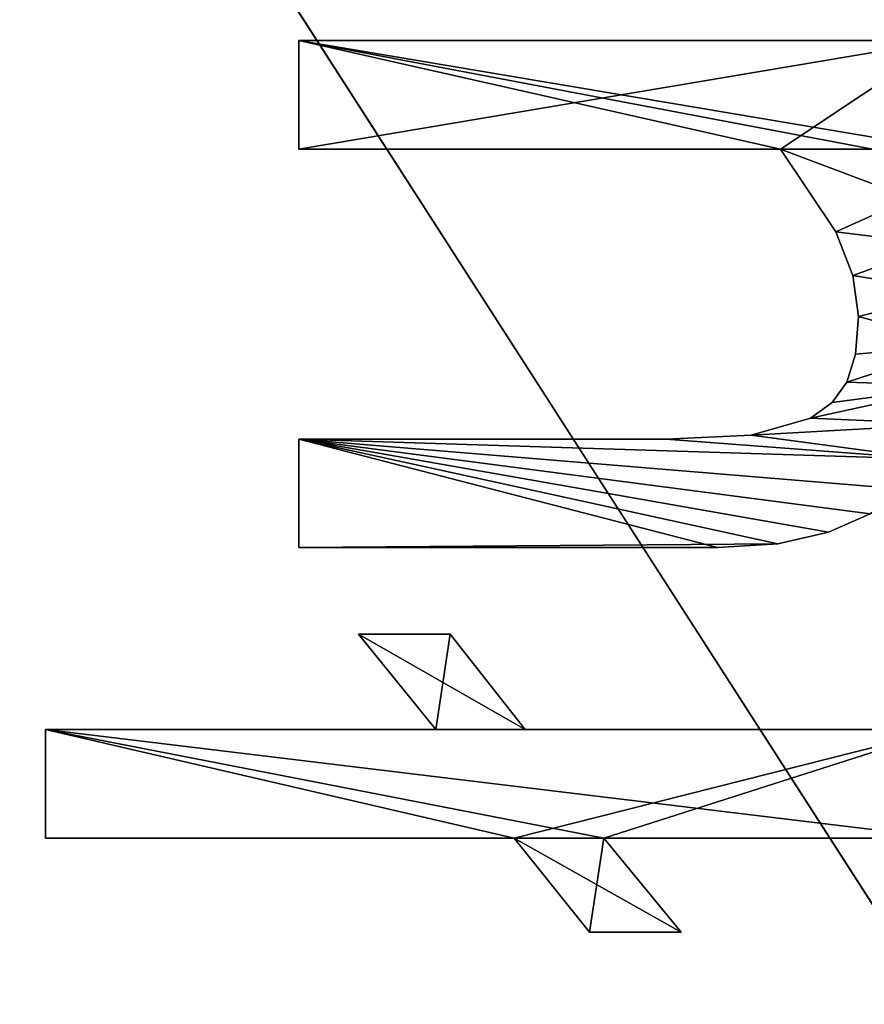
# Model space of a CAD drawing. Extents: x -5 to 2276, y 0 to 2500.
# Tile 58 of 106: x 826 to 869, y 412 to 462. Entities that reach past the tile are written whole.
import ezdxf

# ---------------------------------------------------------------- set-up
doc = ezdxf.new("R2010")
doc.units = 0
doc.header["$LTSCALE"] = 25.4
doc.layers.get('0').update_dxf_attribs({"linetype": 'CONTINUOUS'})
for name, color, linetype in [('IFCBUILDING', 32, 'CONTINUOUS'), ('IFCBUILDINGSTOREY', 34, 'CONTINUOUS'), ('IFCSITE', 32, 'CONTINUOUS'), ('IFCSLAB', 22, 'CONTINUOUS'), ('IFCWALL', 190, 'CONTINUOUS')]:
    doc.layers.add(name, color=color, linetype=linetype)

# ---------------------------------------------------------------- blocks, each defined once
blk = doc.blocks.new('GRUPUJ_1')
at = {"layer": 'IFCWALL'}
mesh = blk.add_polyface(dxfattribs=at)
corners = [(0, 0, 2300), (25, 25, 2300), (0, 2276.05, 2300), (175, 0, 2300), (25, 2251.05, 2300), (175, 25, 2300), (2500, 2151.05, 2300), (2475, 2251.05, 2300), (2475, 2151.05, 2300), (2500, 2276.05, 2300), (1245.07, 2251.05, 2300)]
mesh.append_faces([[corners[k] for k in face] for face in [(1, 3, 5), (6, 7, 8)]], dxfattribs={"vtx0": -1})
mesh.append_faces([[corners[k] for k in face] for face in [(0, 1, 2), (9, 7, 6)]], dxfattribs={"vtx0": -1, "vtx1": -1})
mesh.append_faces([[corners[k] for k in face] for face in [(1, 0, 3), (2, 1, 4), (4, 9, 2), (9, 4, 10), (9, 10, 7)]], dxfattribs={"vtx0": -1, "vtx2": -1})
mesh = blk.add_polyface(dxfattribs=at)
corners = [(2500, 0, 800), (175, 25, 800), (175, 0, 800), (2475, 25, 800), (2475, 2151.05, 800), (2500, 2151.05, 800)]
mesh.append_faces([[corners[k] for k in face] for face in [(0, 1, 2), (4, 0, 5)]], dxfattribs={"vtx0": -1})
mesh.append_faces([[corners[k] for k in face] for face in [(1, 0, 3), (3, 0, 4)]], dxfattribs={"vtx0": -1, "vtx1": -1})
blk = doc.blocks.new('GRUPUJ_7')
at = {"layer": 'IFCWALL'}
mesh = blk.add_polyface(dxfattribs=at)
corners = [(0, 0, 1500), (125, 100, 1500), (125, 2151.05, 1500), (150, 0, 1500), (150, 100, 1500), (2450, 2126.05, 1500), (2375, 2151.05, 1500), (2375, 2126.05, 1500), (0, 2226.05, 1500), (1220.07, 2226.05, 1500), (1220.07, 2151.05, 1500), (2450, 2226.05, 1500)]
mesh.append_faces([[corners[k] for k in face] for face in [(1, 3, 4), (5, 6, 7)]], dxfattribs={"vtx0": -1})
mesh.append_faces([[corners[k] for k in face] for face in [(8, 2, 9), (9, 6, 11), (11, 6, 5)]], dxfattribs={"vtx0": -1, "vtx1": -1})
mesh.append_faces([[corners[k] for k in face] for face in [(0, 1, 2), (1, 0, 3), (2, 8, 0), (9, 2, 10), (9, 10, 6)]], dxfattribs={"vtx0": -1, "vtx2": -1})
mesh = blk.add_polyface(dxfattribs=at)
corners = [(2450, 0), (150, 100), (150, 0), (2375, 100), (2375, 2126.05), (2450, 2126.05)]
mesh.append_faces([[corners[k] for k in face] for face in [(0, 1, 2), (4, 0, 5)]], dxfattribs={"vtx0": -1})
mesh.append_faces([[corners[k] for k in face] for face in [(1, 0, 3), (3, 0, 4)]], dxfattribs={"vtx0": -1, "vtx1": -1})
blk = doc.blocks.new('GRUPUJ_9')
at = {"layer": 'IFCWALL'}
mesh = blk.add_polyface(dxfattribs=at)
corners = [(0, 2051.05, 1500), (25, 2026.05, 1500), (1095.07, 2051.05, 1500), (0, 0, 1500), (25, 0, 1500), (2250, 2026.05, 1500), (2250, 2051.05, 1500)]
mesh.append_faces([[corners[k] for k in face] for face in [(1, 3, 4), (2, 5, 6)]], dxfattribs={"vtx0": -1})
mesh.append_faces([[corners[k] for k in face] for face in [(0, 1, 2)]], dxfattribs={"vtx0": -1, "vtx1": -1})
mesh.append_faces([[corners[k] for k in face] for face in [(1, 0, 3), (2, 1, 5)]], dxfattribs={"vtx0": -1, "vtx2": -1})
mesh = blk.add_polyface(dxfattribs=at)
corners = [(2250, 0), (25, 25), (25, 0), (2225, 25), (2225, 2026.05), (2250, 2026.05)]
mesh.append_faces([[corners[k] for k in face] for face in [(0, 1, 2), (4, 0, 5)]], dxfattribs={"vtx0": -1})
mesh.append_faces([[corners[k] for k in face] for face in [(1, 0, 3), (3, 0, 4)]], dxfattribs={"vtx0": -1, "vtx1": -1})
blk = doc.blocks.new('_CIANY')
at = {"layer": 'IFCWALL'}
for name, p in [('GRUPUJ_1', (0, 0)), ('GRUPUJ_7', (25, 25, 800)), ('GRUPUJ_9', (150, 125, 800))]:
    blk.add_blockref(name, p, dxfattribs=at)
mesh = blk.add_polyface(dxfattribs=at)
corners = [(0, 2276.05), (175, 2151.05), (175, 891.05), (1245.07, 2276.05), (175, 1251.05), (875, 2151.05), (1245.07, 2151.05), (1295.07, 2276.05), (1295.07, 2151.05), (2195.07, 2276.05), (1575, 2151.05), (2195.07, 2151.05), (2245.07, 2276.05), (2245.07, 2151.05), (2500, 2276.05), (2375, 2151.05), (2375, 651.05), (2375, 150), (0, 0), (175, 150), (2500, 0)]
mesh.append_faces([[corners[k] for k in face] for face in [(2, 1, 4)]], dxfattribs={"vtx0": -1})
mesh.append_faces([[corners[k] for k in face] for face in [(1, 3, 5), (5, 3, 6), (6, 7, 8), (8, 9, 10), (10, 9, 11), (11, 12, 13), (13, 14, 15), (15, 14, 16), (16, 14, 17), (18, 19, 20), (19, 0, 2), (20, 17, 14)]], dxfattribs={"vtx0": -1, "vtx1": -1})
mesh.append_faces([[corners[k] for k in face] for face in [(0, 1, 2)]], dxfattribs={"vtx0": -1, "vtx1": -1, "vtx2": -1})
mesh.append_faces([[corners[k] for k in face] for face in [(1, 0, 3), (6, 3, 7), (8, 7, 9), (11, 9, 12), (13, 12, 14), (19, 18, 0), (20, 19, 17)]], dxfattribs={"vtx0": -1, "vtx2": -1})
blk = doc.blocks.new('POD_OGA')
at = {"layer": 'IFCSLAB'}
mesh = blk.add_polyface(dxfattribs=at)
corners = [(1400, 2001.05), (1120.07, 1996.05), (1120.07, 2001.05), (0, 2001.05), (1400, 1101.05), (0, 1101.05), (1070.07, 1996.05), (1070.07, 2001.05)]
mesh.append_faces([[corners[k] for k in face] for face in [(0, 1, 2), (3, 4, 5), (6, 3, 7)]], dxfattribs={"vtx0": -1})
mesh.append_faces([[corners[k] for k in face] for face in [(4, 1, 0)]], dxfattribs={"vtx0": -1, "vtx1": -1})
mesh.append_faces([[corners[k] for k in face] for face in [(4, 3, 6)]], dxfattribs={"vtx0": -1, "vtx1": -1, "vtx2": -1})
mesh.append_faces([[corners[k] for k in face] for face in [(4, 6, 1)]], dxfattribs={"vtx0": -1, "vtx2": -1})
blk = doc.blocks.new('700-_MINIMALNA_D')
for p, q in [((209.92, 397.97), (209.92, 477.82)), ((209.92, 477.82), (228.41, 477.82)), ((209.92, 477.82, 2), (228.41, 477.82, 2)), ((209.92, 397.97, 2), (209.92, 477.82, 2)), ((209.92, 397.97), (209.92, 477.82)), ((209.92, 397.97, 2), (209.92, 477.82, 2)), ((209.92, 477.82), (209.92, 477.82, 2)), ((209.92, 477.82), (228.41, 477.82)), ((209.92, 477.82), (209.92, 477.82, 2)), ((209.92, 477.82, 2), (228.41, 477.82, 2)), ((228.41, 477.82), (228.41, 411.34)), ((228.41, 477.82, 2), (228.41, 411.34, 2)), ((228.41, 477.82), (228.41, 477.82, 2)), ((228.41, 477.82), (228.41, 411.34)), ((228.41, 477.82), (228.41, 477.82, 2)), ((228.41, 477.82, 2), (228.41, 411.34, 2)), ((259.39, 434.65), (277.88, 434.65)), ((259.39, 434.65, 2), (277.88, 434.65, 2)), ((259.39, 434.65), (259.39, 434.65, 2)), ((259.39, 434.65), (277.88, 434.65)), ((259.39, 434.65), (259.39, 434.65, 2)), ((259.39, 434.65, 2), (277.88, 434.65, 2)), ((277.88, 434.65), (277.88, 434.65, 2)), ((277.88, 434.65), (277.88, 434.65, 2)), ((327.24, 352.63), (327.24, 434.65)), ((327.24, 434.65), (345.73, 434.65)), ((327.24, 434.65, 2), (345.73, 434.65, 2)), ((327.24, 352.63, 2), (327.24, 434.65, 2)), ((327.24, 352.63), (327.24, 434.65)), ((327.24, 352.63, 2), (327.24, 434.65, 2)), ((327.24, 434.65), (327.24, 434.65, 2)), ((327.24, 434.65), (345.73, 434.65)), ((327.24, 434.65), (327.24, 434.65, 2)), ((327.24, 434.65, 2), (345.73, 434.65, 2)), ((345.73, 434.65), (345.73, 324.8)), ((345.73, 434.65, 2), (345.73, 324.8, 2)), ((345.73, 434.65), (345.73, 434.65, 2)), ((345.73, 434.65), (345.73, 324.8)), ((345.73, 434.65), (345.73, 434.65, 2)), ((345.73, 434.65, 2), (345.73, 324.8, 2)), ((228.41, 411.34), (244.64, 424.52)), ((228.41, 411.34, 2), (244.64, 424.52, 2)), ((228.41, 411.34), (244.64, 424.52)), ((228.41, 411.34, 2), (244.64, 424.52, 2)), ((244.64, 424.52), (244.64, 408.88)), ((244.64, 424.52, 2), (244.64, 408.88, 2)), ((244.64, 424.52), (244.64, 424.52, 2)), ((244.64, 424.52), (244.64, 408.88)), ((244.64, 424.52), (244.64, 424.52, 2)), ((244.64, 424.52, 2), (244.64, 408.88, 2)), ((228.41, 411.34), (228.41, 411.34, 2)), ((228.41, 411.34), (228.41, 411.34, 2)), ((244.64, 408.88), (228.41, 396.1)), ((244.64, 408.88, 2), (228.41, 396.1, 2)), ((244.64, 408.88), (228.41, 396.1)), ((244.64, 408.88, 2), (228.41, 396.1, 2)), ((244.64, 408.88), (244.64, 408.88, 2)), ((244.64, 408.88), (244.64, 408.88, 2)), ((193.89, 385.18), (209.92, 397.97)), ((193.89, 385.18, 2), (209.92, 397.97, 2)), ((193.89, 385.18), (209.92, 397.97)), ((193.89, 385.18, 2), (209.92, 397.97, 2)), ((209.92, 397.97), (209.92, 397.97, 2)), ((209.92, 397.97), (209.92, 397.97, 2)), ((228.41, 396.1), (228.41, 324.8)), ((228.41, 396.1, 2), (228.41, 324.8, 2)), ((228.41, 396.1), (228.41, 396.1, 2)), ((228.41, 396.1), (228.41, 324.8)), ((228.41, 396.1), (228.41, 396.1, 2)), ((228.41, 396.1, 2), (228.41, 324.8, 2)), ((193.89, 369.55), (193.89, 385.18)), ((193.89, 369.55, 2), (193.89, 385.18, 2)), ((193.89, 369.55), (193.89, 385.18)), ((193.89, 369.55, 2), (193.89, 385.18, 2)), ((193.89, 385.18), (193.89, 385.18, 2)), ((193.89, 385.18), (193.89, 385.18, 2)), ((209.92, 382.72), (193.89, 369.55)), ((209.92, 382.72, 2), (193.89, 369.55, 2)), ((209.92, 382.72), (193.89, 369.55)), ((209.92, 382.72, 2), (193.89, 369.55, 2)), ((209.92, 324.8), (209.92, 382.72)), ((209.92, 324.8, 2), (209.92, 382.72, 2)), ((209.92, 324.8), (209.92, 382.72)), ((209.92, 324.8, 2), (209.92, 382.72, 2)), ((209.92, 382.72), (209.92, 382.72, 2)), ((209.92, 382.72), (209.92, 382.72, 2)), ((277.88, 372.1), (277.88, 372.1, 2)), ((277.88, 372.1), (277.88, 372.1, 2)), ((193.89, 369.55), (193.89, 369.55, 2)), ((193.89, 369.55), (193.89, 369.55, 2)), ((259.39, 363.35), (259.39, 363.35, 2)), ((259.39, 363.35), (259.39, 363.35, 2)), ((278.52, 357.6), (278.52, 357.6, 2)), ((278.52, 357.6), (278.52, 357.6, 2)), ((260.04, 353.07), (260.04, 353.07, 2)), ((260.04, 353.07), (260.04, 353.07, 2)), ((327.24, 352.63), (327.24, 352.63, 2)), ((327.24, 352.63), (327.24, 352.63, 2)), ((281.42, 347.52), (281.42, 347.52, 2)), ((281.42, 347.52), (281.42, 347.52, 2)), ((261.99, 344.47), (261.99, 344.47, 2)), ((261.99, 344.47), (261.99, 344.47, 2)), ((284.08, 343.85), (284.08, 343.85, 2)), ((284.08, 343.85), (284.08, 343.85, 2)), ((313.18, 343.19), (313.18, 343.19, 2)), ((313.18, 343.19), (313.18, 343.19, 2)), ((287.56, 341.32), (287.56, 341.32, 2)), ((287.56, 341.32), (287.56, 341.32, 2)), ((292.3, 339.85), (292.3, 339.85, 2)), ((292.3, 339.85), (292.3, 339.85, 2)), ((298.72, 339.35), (298.72, 339.35, 2)), ((298.72, 339.35), (298.72, 339.35, 2)), ((305.73, 340.31), (305.73, 340.31, 2)), ((305.73, 340.31), (305.73, 340.31, 2))]:
    blk.add_line(p, q)
for points in [[(327.24, 336.99, 0), (318.91, 330.42, 0), (311.02, 325.64, 0), (302.9, 322.72, 0), (293.91, 321.75, 0), (286.94, 322.34, 0), (280.38, 324.11, 0), (274.45, 327.16, 0), (269.32, 331.59, 0), (265.13, 337.36, 0), (261.99, 344.47, 0), (260.04, 353.07, 0), (259.39, 363.35, 0), (259.39, 434.65, 0)], [(327.24, 336.99, 2), (318.91, 330.42, 2), (311.02, 325.64, 2), (302.9, 322.72, 2), (293.91, 321.75, 2), (286.94, 322.34, 2), (280.38, 324.11, 2), (274.45, 327.16, 2), (269.32, 331.59, 2), (265.13, 337.36, 2), (261.99, 344.47, 2), (260.04, 353.07, 2), (259.39, 363.35, 2), (259.39, 434.65, 2)], [(327.24, 336.99, 0), (318.91, 330.42, 0), (311.02, 325.64, 0), (302.9, 322.72, 0), (293.91, 321.75, 0), (286.94, 322.34, 0), (280.38, 324.11, 0), (274.45, 327.16, 0), (269.32, 331.59, 0), (265.13, 337.36, 0), (261.99, 344.47, 0), (260.04, 353.07, 0), (259.39, 363.35, 0), (259.39, 434.65, 0)], [(327.24, 336.99, 2), (318.91, 330.42, 2), (311.02, 325.64, 2), (302.9, 322.72, 2), (293.91, 321.75, 2), (286.94, 322.34, 2), (280.38, 324.11, 2), (274.45, 327.16, 2), (269.32, 331.59, 2), (265.13, 337.36, 2), (261.99, 344.47, 2), (260.04, 353.07, 2), (259.39, 363.35, 2), (259.39, 434.65, 2)], [(327.24, 336.99, 0), (318.91, 330.42, 0), (311.02, 325.64, 0), (302.9, 322.72, 0), (293.91, 321.75, 0), (286.94, 322.34, 0), (280.38, 324.11, 0), (274.45, 327.16, 0), (269.32, 331.59, 0), (265.13, 337.36, 0), (261.99, 344.47, 0), (260.04, 353.07, 0), (259.39, 363.35, 0), (259.39, 434.65, 0)], [(327.24, 336.99, 2), (318.91, 330.42, 2), (311.02, 325.64, 2), (302.9, 322.72, 2), (293.91, 321.75, 2), (286.94, 322.34, 2), (280.38, 324.11, 2), (274.45, 327.16, 2), (269.32, 331.59, 2), (265.13, 337.36, 2), (261.99, 344.47, 2), (260.04, 353.07, 2), (259.39, 363.35, 2), (259.39, 434.65, 2)], [(327.24, 336.99, 0), (318.91, 330.42, 0), (311.02, 325.64, 0), (302.9, 322.72, 0), (293.91, 321.75, 0), (286.94, 322.34, 0), (280.38, 324.11, 0), (274.45, 327.16, 0), (269.32, 331.59, 0), (265.13, 337.36, 0), (261.99, 344.47, 0), (260.04, 353.07, 0), (259.39, 363.35, 0), (259.39, 434.65, 0)], [(327.24, 336.99, 2), (318.91, 330.42, 2), (311.02, 325.64, 2), (302.9, 322.72, 2), (293.91, 321.75, 2), (286.94, 322.34, 2), (280.38, 324.11, 2), (274.45, 327.16, 2), (269.32, 331.59, 2), (265.13, 337.36, 2), (261.99, 344.47, 2), (260.04, 353.07, 2), (259.39, 363.35, 2), (259.39, 434.65, 2)], [(327.24, 336.99, 0), (318.91, 330.42, 0), (311.02, 325.64, 0), (302.9, 322.72, 0), (293.91, 321.75, 0), (286.94, 322.34, 0), (280.38, 324.11, 0), (274.45, 327.16, 0), (269.32, 331.59, 0), (265.13, 337.36, 0), (261.99, 344.47, 0), (260.04, 353.07, 0), (259.39, 363.35, 0), (259.39, 434.65, 0)], [(327.24, 336.99, 2), (318.91, 330.42, 2), (311.02, 325.64, 2), (302.9, 322.72, 2), (293.91, 321.75, 2), (286.94, 322.34, 2), (280.38, 324.11, 2), (274.45, 327.16, 2), (269.32, 331.59, 2), (265.13, 337.36, 2), (261.99, 344.47, 2), (260.04, 353.07, 2), (259.39, 363.35, 2), (259.39, 434.65, 2)], [(327.24, 336.99, 0), (318.91, 330.42, 0), (311.02, 325.64, 0), (302.9, 322.72, 0), (293.91, 321.75, 0), (286.94, 322.34, 0), (280.38, 324.11, 0), (274.45, 327.16, 0), (269.32, 331.59, 0), (265.13, 337.36, 0), (261.99, 344.47, 0), (260.04, 353.07, 0), (259.39, 363.35, 0), (259.39, 434.65, 0)], [(327.24, 336.99, 2), (318.91, 330.42, 2), (311.02, 325.64, 2), (302.9, 322.72, 2), (293.91, 321.75, 2), (286.94, 322.34, 2), (280.38, 324.11, 2), (274.45, 327.16, 2), (269.32, 331.59, 2), (265.13, 337.36, 2), (261.99, 344.47, 2), (260.04, 353.07, 2), (259.39, 363.35, 2), (259.39, 434.65, 2)], [(327.24, 336.99, 0), (318.91, 330.42, 0), (311.02, 325.64, 0), (302.9, 322.72, 0), (293.91, 321.75, 0), (286.94, 322.34, 0), (280.38, 324.11, 0), (274.45, 327.16, 0), (269.32, 331.59, 0), (265.13, 337.36, 0), (261.99, 344.47, 0), (260.04, 353.07, 0), (259.39, 363.35, 0), (259.39, 434.65, 0)], [(327.24, 336.99, 2), (318.91, 330.42, 2), (311.02, 325.64, 2), (302.9, 322.72, 2), (293.91, 321.75, 2), (286.94, 322.34, 2), (280.38, 324.11, 2), (274.45, 327.16, 2), (269.32, 331.59, 2), (265.13, 337.36, 2), (261.99, 344.47, 2), (260.04, 353.07, 2), (259.39, 363.35, 2), (259.39, 434.65, 2)], [(327.24, 336.99, 0), (318.91, 330.42, 0), (311.02, 325.64, 0), (302.9, 322.72, 0), (293.91, 321.75, 0), (286.94, 322.34, 0), (280.38, 324.11, 0), (274.45, 327.16, 0), (269.32, 331.59, 0), (265.13, 337.36, 0), (261.99, 344.47, 0), (260.04, 353.07, 0), (259.39, 363.35, 0), (259.39, 434.65, 0)], [(327.24, 336.99, 2), (318.91, 330.42, 2), (311.02, 325.64, 2), (302.9, 322.72, 2), (293.91, 321.75, 2), (286.94, 322.34, 2), (280.38, 324.11, 2), (274.45, 327.16, 2), (269.32, 331.59, 2), (265.13, 337.36, 2), (261.99, 344.47, 2), (260.04, 353.07, 2), (259.39, 363.35, 2), (259.39, 434.65, 2)], [(327.24, 336.99, 0), (318.91, 330.42, 0), (311.02, 325.64, 0), (302.9, 322.72, 0), (293.91, 321.75, 0), (286.94, 322.34, 0), (280.38, 324.11, 0), (274.45, 327.16, 0), (269.32, 331.59, 0), (265.13, 337.36, 0), (261.99, 344.47, 0), (260.04, 353.07, 0), (259.39, 363.35, 0), (259.39, 434.65, 0)], [(327.24, 336.99, 2), (318.91, 330.42, 2), (311.02, 325.64, 2), (302.9, 322.72, 2), (293.91, 321.75, 2), (286.94, 322.34, 2), (280.38, 324.11, 2), (274.45, 327.16, 2), (269.32, 331.59, 2), (265.13, 337.36, 2), (261.99, 344.47, 2), (260.04, 353.07, 2), (259.39, 363.35, 2), (259.39, 434.65, 2)], [(327.24, 336.99, 0), (318.91, 330.42, 0), (311.02, 325.64, 0), (302.9, 322.72, 0), (293.91, 321.75, 0), (286.94, 322.34, 0), (280.38, 324.11, 0), (274.45, 327.16, 0), (269.32, 331.59, 0), (265.13, 337.36, 0), (261.99, 344.47, 0), (260.04, 353.07, 0), (259.39, 363.35, 0), (259.39, 434.65, 0)], [(327.24, 336.99, 2), (318.91, 330.42, 2), (311.02, 325.64, 2), (302.9, 322.72, 2), (293.91, 321.75, 2), (286.94, 322.34, 2), (280.38, 324.11, 2), (274.45, 327.16, 2), (269.32, 331.59, 2), (265.13, 337.36, 2), (261.99, 344.47, 2), (260.04, 353.07, 2), (259.39, 363.35, 2), (259.39, 434.65, 2)], [(327.24, 336.99, 0), (318.91, 330.42, 0), (311.02, 325.64, 0), (302.9, 322.72, 0), (293.91, 321.75, 0), (286.94, 322.34, 0), (280.38, 324.11, 0), (274.45, 327.16, 0), (269.32, 331.59, 0), (265.13, 337.36, 0), (261.99, 344.47, 0), (260.04, 353.07, 0), (259.39, 363.35, 0), (259.39, 434.65, 0)], [(327.24, 336.99, 2), (318.91, 330.42, 2), (311.02, 325.64, 2), (302.9, 322.72, 2), (293.91, 321.75, 2), (286.94, 322.34, 2), (280.38, 324.11, 2), (274.45, 327.16, 2), (269.32, 331.59, 2), (265.13, 337.36, 2), (261.99, 344.47, 2), (260.04, 353.07, 2), (259.39, 363.35, 2), (259.39, 434.65, 2)], [(327.24, 336.99, 0), (318.91, 330.42, 0), (311.02, 325.64, 0), (302.9, 322.72, 0), (293.91, 321.75, 0), (286.94, 322.34, 0), (280.38, 324.11, 0), (274.45, 327.16, 0), (269.32, 331.59, 0), (265.13, 337.36, 0), (261.99, 344.47, 0), (260.04, 353.07, 0), (259.39, 363.35, 0), (259.39, 434.65, 0)], [(327.24, 336.99, 2), (318.91, 330.42, 2), (311.02, 325.64, 2), (302.9, 322.72, 2), (293.91, 321.75, 2), (286.94, 322.34, 2), (280.38, 324.11, 2), (274.45, 327.16, 2), (269.32, 331.59, 2), (265.13, 337.36, 2), (261.99, 344.47, 2), (260.04, 353.07, 2), (259.39, 363.35, 2), (259.39, 434.65, 2)], [(327.24, 336.99, 0), (318.91, 330.42, 0), (311.02, 325.64, 0), (302.9, 322.72, 0), (293.91, 321.75, 0), (286.94, 322.34, 0), (280.38, 324.11, 0), (274.45, 327.16, 0), (269.32, 331.59, 0), (265.13, 337.36, 0), (261.99, 344.47, 0), (260.04, 353.07, 0), (259.39, 363.35, 0), (259.39, 434.65, 0)], [(327.24, 336.99, 2), (318.91, 330.42, 2), (311.02, 325.64, 2), (302.9, 322.72, 2), (293.91, 321.75, 2), (286.94, 322.34, 2), (280.38, 324.11, 2), (274.45, 327.16, 2), (269.32, 331.59, 2), (265.13, 337.36, 2), (261.99, 344.47, 2), (260.04, 353.07, 2), (259.39, 363.35, 2), (259.39, 434.65, 2)], [(327.24, 336.99, 0), (318.91, 330.42, 0), (311.02, 325.64, 0), (302.9, 322.72, 0), (293.91, 321.75, 0), (286.94, 322.34, 0), (280.38, 324.11, 0), (274.45, 327.16, 0), (269.32, 331.59, 0), (265.13, 337.36, 0), (261.99, 344.47, 0), (260.04, 353.07, 0), (259.39, 363.35, 0), (259.39, 434.65, 0)], [(327.24, 336.99, 2), (318.91, 330.42, 2), (311.02, 325.64, 2), (302.9, 322.72, 2), (293.91, 321.75, 2), (286.94, 322.34, 2), (280.38, 324.11, 2), (274.45, 327.16, 2), (269.32, 331.59, 2), (265.13, 337.36, 2), (261.99, 344.47, 2), (260.04, 353.07, 2), (259.39, 363.35, 2), (259.39, 434.65, 2)], [(277.88, 434.65, 0), (277.88, 372.1, 0), (278.52, 357.6, 0), (281.42, 347.52, 0), (284.08, 343.85, 0), (287.56, 341.32, 0), (292.3, 339.85, 0), (298.72, 339.35, 0), (305.73, 340.31, 0), (313.18, 343.19, 0), (327.24, 352.63, 0)], [(277.88, 434.65, 2), (277.88, 372.1, 2), (278.52, 357.6, 2), (281.42, 347.52, 2), (284.08, 343.85, 2), (287.56, 341.32, 2), (292.3, 339.85, 2), (298.72, 339.35, 2), (305.73, 340.31, 2), (313.18, 343.19, 2), (327.24, 352.63, 2)], [(277.88, 434.65, 0), (277.88, 372.1, 0), (278.52, 357.6, 0), (281.42, 347.52, 0), (284.08, 343.85, 0), (287.56, 341.32, 0), (292.3, 339.85, 0), (298.72, 339.35, 0), (305.73, 340.31, 0), (313.18, 343.19, 0), (327.24, 352.63, 0)], [(277.88, 434.65, 2), (277.88, 372.1, 2), (278.52, 357.6, 2), (281.42, 347.52, 2), (284.08, 343.85, 2), (287.56, 341.32, 2), (292.3, 339.85, 2), (298.72, 339.35, 2), (305.73, 340.31, 2), (313.18, 343.19, 2), (327.24, 352.63, 2)], [(277.88, 434.65, 0), (277.88, 372.1, 0), (278.52, 357.6, 0), (281.42, 347.52, 0), (284.08, 343.85, 0), (287.56, 341.32, 0), (292.3, 339.85, 0), (298.72, 339.35, 0), (305.73, 340.31, 0), (313.18, 343.19, 0), (327.24, 352.63, 0)], [(277.88, 434.65, 2), (277.88, 372.1, 2), (278.52, 357.6, 2), (281.42, 347.52, 2), (284.08, 343.85, 2), (287.56, 341.32, 2), (292.3, 339.85, 2), (298.72, 339.35, 2), (305.73, 340.31, 2), (313.18, 343.19, 2), (327.24, 352.63, 2)], [(277.88, 434.65, 0), (277.88, 372.1, 0), (278.52, 357.6, 0), (281.42, 347.52, 0), (284.08, 343.85, 0), (287.56, 341.32, 0), (292.3, 339.85, 0), (298.72, 339.35, 0), (305.73, 340.31, 0), (313.18, 343.19, 0), (327.24, 352.63, 0)], [(277.88, 434.65, 2), (277.88, 372.1, 2), (278.52, 357.6, 2), (281.42, 347.52, 2), (284.08, 343.85, 2), (287.56, 341.32, 2), (292.3, 339.85, 2), (298.72, 339.35, 2), (305.73, 340.31, 2), (313.18, 343.19, 2), (327.24, 352.63, 2)], [(277.88, 434.65, 0), (277.88, 372.1, 0), (278.52, 357.6, 0), (281.42, 347.52, 0), (284.08, 343.85, 0), (287.56, 341.32, 0), (292.3, 339.85, 0), (298.72, 339.35, 0), (305.73, 340.31, 0), (313.18, 343.19, 0), (327.24, 352.63, 0)], [(277.88, 434.65, 2), (277.88, 372.1, 2), (278.52, 357.6, 2), (281.42, 347.52, 2), (284.08, 343.85, 2), (287.56, 341.32, 2), (292.3, 339.85, 2), (298.72, 339.35, 2), (305.73, 340.31, 2), (313.18, 343.19, 2), (327.24, 352.63, 2)], [(277.88, 434.65, 0), (277.88, 372.1, 0), (278.52, 357.6, 0), (281.42, 347.52, 0), (284.08, 343.85, 0), (287.56, 341.32, 0), (292.3, 339.85, 0), (298.72, 339.35, 0), (305.73, 340.31, 0), (313.18, 343.19, 0), (327.24, 352.63, 0)], [(277.88, 434.65, 2), (277.88, 372.1, 2), (278.52, 357.6, 2), (281.42, 347.52, 2), (284.08, 343.85, 2), (287.56, 341.32, 2), (292.3, 339.85, 2), (298.72, 339.35, 2), (305.73, 340.31, 2), (313.18, 343.19, 2), (327.24, 352.63, 2)], [(277.88, 434.65, 0), (277.88, 372.1, 0), (278.52, 357.6, 0), (281.42, 347.52, 0), (284.08, 343.85, 0), (287.56, 341.32, 0), (292.3, 339.85, 0), (298.72, 339.35, 0), (305.73, 340.31, 0), (313.18, 343.19, 0), (327.24, 352.63, 0)], [(277.88, 434.65, 2), (277.88, 372.1, 2), (278.52, 357.6, 2), (281.42, 347.52, 2), (284.08, 343.85, 2), (287.56, 341.32, 2), (292.3, 339.85, 2), (298.72, 339.35, 2), (305.73, 340.31, 2), (313.18, 343.19, 2), (327.24, 352.63, 2)], [(277.88, 434.65, 0), (277.88, 372.1, 0), (278.52, 357.6, 0), (281.42, 347.52, 0), (284.08, 343.85, 0), (287.56, 341.32, 0), (292.3, 339.85, 0), (298.72, 339.35, 0), (305.73, 340.31, 0), (313.18, 343.19, 0), (327.24, 352.63, 0)], [(277.88, 434.65, 2), (277.88, 372.1, 2), (278.52, 357.6, 2), (281.42, 347.52, 2), (284.08, 343.85, 2), (287.56, 341.32, 2), (292.3, 339.85, 2), (298.72, 339.35, 2), (305.73, 340.31, 2), (313.18, 343.19, 2), (327.24, 352.63, 2)], [(277.88, 434.65, 0), (277.88, 372.1, 0), (278.52, 357.6, 0), (281.42, 347.52, 0), (284.08, 343.85, 0), (287.56, 341.32, 0), (292.3, 339.85, 0), (298.72, 339.35, 0), (305.73, 340.31, 0), (313.18, 343.19, 0), (327.24, 352.63, 0)], [(277.88, 434.65, 2), (277.88, 372.1, 2), (278.52, 357.6, 2), (281.42, 347.52, 2), (284.08, 343.85, 2), (287.56, 341.32, 2), (292.3, 339.85, 2), (298.72, 339.35, 2), (305.73, 340.31, 2), (313.18, 343.19, 2), (327.24, 352.63, 2)], [(277.88, 434.65, 0), (277.88, 372.1, 0), (278.52, 357.6, 0), (281.42, 347.52, 0), (284.08, 343.85, 0), (287.56, 341.32, 0), (292.3, 339.85, 0), (298.72, 339.35, 0), (305.73, 340.31, 0), (313.18, 343.19, 0), (327.24, 352.63, 0)], [(277.88, 434.65, 2), (277.88, 372.1, 2), (278.52, 357.6, 2), (281.42, 347.52, 2), (284.08, 343.85, 2), (287.56, 341.32, 2), (292.3, 339.85, 2), (298.72, 339.35, 2), (305.73, 340.31, 2), (313.18, 343.19, 2), (327.24, 352.63, 2)], [(277.88, 434.65, 0), (277.88, 372.1, 0), (278.52, 357.6, 0), (281.42, 347.52, 0), (284.08, 343.85, 0), (287.56, 341.32, 0), (292.3, 339.85, 0), (298.72, 339.35, 0), (305.73, 340.31, 0), (313.18, 343.19, 0), (327.24, 352.63, 0)], [(277.88, 434.65, 2), (277.88, 372.1, 2), (278.52, 357.6, 2), (281.42, 347.52, 2), (284.08, 343.85, 2), (287.56, 341.32, 2), (292.3, 339.85, 2), (298.72, 339.35, 2), (305.73, 340.31, 2), (313.18, 343.19, 2), (327.24, 352.63, 2)]]:
    blk.add_polyline3d(points)
mesh = blk.add_polyface()
corners = [(244.64, 424.52), (228.41, 396.1), (228.41, 411.34), (244.64, 408.88), (228.41, 477.82), (209.92, 397.97), (209.92, 477.82), (209.92, 382.72), (209.92, 324.8), (228.41, 324.8), (193.89, 369.55), (193.89, 385.18)]
mesh.append_faces([[corners[k] for k in face] for face in [(1, 0, 3), (4, 5, 6), (5, 10, 11)]], dxfattribs={"vtx0": -1})
mesh.append_faces([[corners[k] for k in face] for face in [(0, 1, 2), (7, 4, 8), (8, 4, 9), (9, 2, 1), (10, 5, 7)]], dxfattribs={"vtx0": -1, "vtx1": -1})
mesh.append_faces([[corners[k] for k in face] for face in [(5, 4, 7)]], dxfattribs={"vtx0": -1, "vtx1": -1, "vtx2": -1})
mesh.append_faces([[corners[k] for k in face] for face in [(9, 4, 2)]], dxfattribs={"vtx0": -1, "vtx2": -1})
mesh = blk.add_polyface()
corners = [(228.41, 324.8, 2), (209.92, 382.72, 2), (209.92, 324.8, 2), (209.92, 397.97, 2), (228.41, 477.82, 2), (228.41, 411.34, 2), (228.41, 396.1, 2), (244.64, 408.88, 2), (244.64, 424.52, 2), (209.92, 477.82, 2), (193.89, 385.18, 2), (193.89, 369.55, 2)]
mesh.append_faces([[corners[k] for k in face] for face in [(0, 1, 2), (5, 7, 8), (1, 10, 11)]], dxfattribs={"vtx0": -1})
mesh.append_faces([[corners[k] for k in face] for face in [(4, 0, 5), (10, 1, 3)]], dxfattribs={"vtx0": -1, "vtx1": -1})
mesh.append_faces([[corners[k] for k in face] for face in [(1, 0, 3), (3, 0, 4)]], dxfattribs={"vtx0": -1, "vtx1": -1, "vtx2": -1})
mesh.append_faces([[corners[k] for k in face] for face in [(5, 0, 6), (5, 6, 7)]], dxfattribs={"vtx0": -1, "vtx2": -1})
mesh.append_faces([[corners[k] for k in face] for face in [(4, 9, 3)]], dxfattribs={"vtx2": -1})
mesh = blk.add_polyface()
corners = [(209.92, 477.82, 2), (209.92, 397.97), (209.92, 397.97, 2), (209.92, 477.82)]
mesh.append_faces([[corners[k] for k in face] for face in [(0, 1, 2), (1, 0, 3)]], dxfattribs={"vtx0": -1})
mesh = blk.add_polyface()
corners = [(209.92, 477.82, 2), (228.41, 477.82), (209.92, 477.82), (228.41, 477.82, 2)]
mesh.append_faces([[corners[k] for k in face] for face in [(0, 1, 2), (1, 0, 3)]], dxfattribs={"vtx0": -1})
mesh = blk.add_polyface()
corners = [(228.41, 477.82), (228.41, 411.34, 2), (228.41, 411.34), (228.41, 477.82, 2)]
mesh.append_faces([[corners[k] for k in face] for face in [(0, 1, 2), (1, 0, 3)]], dxfattribs={"vtx0": -1})
mesh = blk.add_polyface()
corners = [(345.73, 434.65), (327.24, 352.63), (327.24, 434.65), (327.24, 336.99), (327.24, 324.8), (345.73, 324.8), (277.88, 434.65), (259.39, 363.35), (259.39, 434.65), (260.04, 353.07), (261.99, 344.47), (265.13, 337.36), (269.32, 331.59), (274.45, 327.16), (277.88, 372.1), (278.52, 357.6), (280.38, 324.11), (281.42, 347.52), (286.94, 322.34), (284.08, 343.85), (287.56, 341.32), (293.91, 321.75), (292.3, 339.85), (298.72, 339.35), (302.9, 322.72), (305.73, 340.31), (311.02, 325.64), (313.18, 343.19), (318.91, 330.42)]
mesh.append_faces([[corners[k] for k in face] for face in [(0, 1, 2), (4, 0, 5), (6, 7, 8)]], dxfattribs={"vtx0": -1})
mesh.append_faces([[corners[k] for k in face] for face in [(3, 0, 4), (7, 6, 9), (9, 6, 10), (10, 6, 11), (11, 6, 12), (12, 6, 13), (13, 15, 16), (16, 17, 18), (18, 20, 21), (21, 23, 24), (24, 25, 26), (26, 27, 28), (28, 1, 3)]], dxfattribs={"vtx0": -1, "vtx1": -1})
mesh.append_faces([[corners[k] for k in face] for face in [(1, 0, 3)]], dxfattribs={"vtx0": -1, "vtx1": -1, "vtx2": -1})
mesh.append_faces([[corners[k] for k in face] for face in [(13, 6, 14), (13, 14, 15), (16, 15, 17), (18, 17, 19), (18, 19, 20), (21, 20, 22), (21, 22, 23), (24, 23, 25), (26, 25, 27), (28, 27, 1)]], dxfattribs={"vtx0": -1, "vtx2": -1})
mesh = blk.add_polyface()
corners = [(345.73, 324.8, 2), (327.24, 336.99, 2), (327.24, 324.8, 2), (327.24, 352.63, 2), (327.24, 434.65, 2), (345.73, 434.65, 2), (274.45, 327.16, 2), (278.52, 357.6, 2), (277.88, 372.1, 2), (280.38, 324.11, 2), (281.42, 347.52, 2), (286.94, 322.34, 2), (284.08, 343.85, 2), (287.56, 341.32, 2), (293.91, 321.75, 2), (292.3, 339.85, 2), (298.72, 339.35, 2), (302.9, 322.72, 2), (305.73, 340.31, 2), (311.02, 325.64, 2), (313.18, 343.19, 2), (318.91, 330.42, 2), (260.04, 353.07, 2), (259.39, 434.65, 2), (259.39, 363.35, 2), (277.88, 434.65, 2), (261.99, 344.47, 2), (265.13, 337.36, 2), (269.32, 331.59, 2)]
mesh.append_faces([[corners[k] for k in face] for face in [(0, 1, 2), (4, 0, 5), (22, 23, 24)]], dxfattribs={"vtx0": -1})
mesh.append_faces([[corners[k] for k in face] for face in [(3, 0, 4), (7, 9, 10), (10, 11, 12), (12, 11, 13), (13, 14, 15), (15, 14, 16), (16, 17, 18), (18, 19, 20), (20, 21, 3), (23, 22, 25), (25, 6, 8)]], dxfattribs={"vtx0": -1, "vtx1": -1})
mesh.append_faces([[corners[k] for k in face] for face in [(1, 0, 3)]], dxfattribs={"vtx0": -1, "vtx1": -1, "vtx2": -1})
mesh.append_faces([[corners[k] for k in face] for face in [(6, 7, 8), (7, 6, 9), (10, 9, 11), (13, 11, 14), (16, 14, 17), (18, 17, 19), (20, 19, 21), (3, 21, 1), (25, 22, 26), (25, 26, 27), (25, 27, 28), (25, 28, 6)]], dxfattribs={"vtx0": -1, "vtx2": -1})
mesh = blk.add_polyface()
corners = [(259.39, 434.65, 2), (259.39, 363.35), (259.39, 363.35, 2), (259.39, 434.65)]
mesh.append_faces([[corners[k] for k in face] for face in [(0, 1, 2), (1, 0, 3)]], dxfattribs={"vtx0": -1})
mesh = blk.add_polyface()
corners = [(259.39, 434.65, 2), (277.88, 434.65), (259.39, 434.65), (277.88, 434.65, 2)]
mesh.append_faces([[corners[k] for k in face] for face in [(0, 1, 2), (1, 0, 3)]], dxfattribs={"vtx0": -1})
mesh = blk.add_polyface()
corners = [(277.88, 434.65), (277.88, 372.1, 2), (277.88, 372.1), (277.88, 434.65, 2)]
mesh.append_faces([[corners[k] for k in face] for face in [(0, 1, 2), (1, 0, 3)]], dxfattribs={"vtx0": -1})
mesh = blk.add_polyface()
corners = [(327.24, 434.65, 2), (327.24, 352.63), (327.24, 352.63, 2), (327.24, 434.65)]
mesh.append_faces([[corners[k] for k in face] for face in [(0, 1, 2), (1, 0, 3)]], dxfattribs={"vtx0": -1})
mesh = blk.add_polyface()
corners = [(327.24, 434.65, 2), (345.73, 434.65), (327.24, 434.65), (345.73, 434.65, 2)]
mesh.append_faces([[corners[k] for k in face] for face in [(0, 1, 2), (1, 0, 3)]], dxfattribs={"vtx0": -1})
mesh = blk.add_polyface()
corners = [(345.73, 434.65), (345.73, 324.8, 2), (345.73, 324.8), (345.73, 434.65, 2)]
mesh.append_faces([[corners[k] for k in face] for face in [(0, 1, 2), (1, 0, 3)]], dxfattribs={"vtx0": -1})
mesh = blk.add_polyface()
corners = [(228.41, 411.34, 2), (244.64, 424.52), (228.41, 411.34), (244.64, 424.52, 2)]
mesh.append_faces([[corners[k] for k in face] for face in [(0, 1, 2), (1, 0, 3)]], dxfattribs={"vtx0": -1})
mesh = blk.add_polyface()
corners = [(244.64, 424.52), (244.64, 408.88, 2), (244.64, 408.88), (244.64, 424.52, 2)]
mesh.append_faces([[corners[k] for k in face] for face in [(0, 1, 2), (1, 0, 3)]], dxfattribs={"vtx0": -1})
mesh = blk.add_polyface()
corners = [(244.64, 408.88, 2), (228.41, 396.1), (244.64, 408.88), (228.41, 396.1, 2)]
mesh.append_faces([[corners[k] for k in face] for face in [(0, 1, 2), (1, 0, 3)]], dxfattribs={"vtx0": -1})
mesh = blk.add_polyface()
corners = [(193.89, 385.18, 2), (209.92, 397.97), (193.89, 385.18), (209.92, 397.97, 2)]
mesh.append_faces([[corners[k] for k in face] for face in [(0, 1, 2), (1, 0, 3)]], dxfattribs={"vtx0": -1})
mesh = blk.add_polyface()
corners = [(228.41, 396.1), (228.41, 324.8, 2), (228.41, 324.8), (228.41, 396.1, 2)]
mesh.append_faces([[corners[k] for k in face] for face in [(0, 1, 2), (1, 0, 3)]], dxfattribs={"vtx0": -1})
mesh = blk.add_polyface()
corners = [(193.89, 385.18, 2), (193.89, 369.55), (193.89, 369.55, 2), (193.89, 385.18)]
mesh.append_faces([[corners[k] for k in face] for face in [(0, 1, 2), (1, 0, 3)]], dxfattribs={"vtx0": -1})
mesh = blk.add_polyface()
corners = [(209.92, 382.72, 2), (193.89, 369.55), (209.92, 382.72), (193.89, 369.55, 2)]
mesh.append_faces([[corners[k] for k in face] for face in [(0, 1, 2), (1, 0, 3)]], dxfattribs={"vtx0": -1})
mesh = blk.add_polyface()
corners = [(209.92, 382.72, 2), (209.92, 324.8), (209.92, 324.8, 2), (209.92, 382.72)]
mesh.append_faces([[corners[k] for k in face] for face in [(0, 1, 2), (1, 0, 3)]], dxfattribs={"vtx0": -1})
mesh = blk.add_polyface()
corners = [(277.88, 372.1), (278.52, 357.6, 2), (278.52, 357.6), (277.88, 372.1, 2)]
mesh.append_faces([[corners[k] for k in face] for face in [(0, 1, 2), (1, 0, 3)]], dxfattribs={"vtx0": -1})
mesh = blk.add_polyface()
corners = [(259.39, 363.35, 2), (260.04, 353.07), (260.04, 353.07, 2), (259.39, 363.35)]
mesh.append_faces([[corners[k] for k in face] for face in [(0, 1, 2), (1, 0, 3)]], dxfattribs={"vtx0": -1})
mesh = blk.add_polyface()
corners = [(278.52, 357.6), (281.42, 347.52, 2), (281.42, 347.52), (278.52, 357.6, 2)]
mesh.append_faces([[corners[k] for k in face] for face in [(0, 1, 2), (1, 0, 3)]], dxfattribs={"vtx0": -1})
mesh = blk.add_polyface()
corners = [(260.04, 353.07, 2), (261.99, 344.47), (261.99, 344.47, 2), (260.04, 353.07)]
mesh.append_faces([[corners[k] for k in face] for face in [(0, 1, 2), (1, 0, 3)]], dxfattribs={"vtx0": -1})
mesh = blk.add_polyface()
corners = [(313.18, 343.19, 2), (327.24, 352.63), (313.18, 343.19), (327.24, 352.63, 2)]
mesh.append_faces([[corners[k] for k in face] for face in [(0, 1, 2), (1, 0, 3)]], dxfattribs={"vtx0": -1})
mesh = blk.add_polyface()
corners = [(281.42, 347.52), (284.08, 343.85, 2), (284.08, 343.85), (281.42, 347.52, 2)]
mesh.append_faces([[corners[k] for k in face] for face in [(0, 1, 2), (1, 0, 3)]], dxfattribs={"vtx0": -1})
mesh = blk.add_polyface()
corners = [(261.99, 344.47, 2), (265.13, 337.36), (265.13, 337.36, 2), (261.99, 344.47)]
mesh.append_faces([[corners[k] for k in face] for face in [(0, 1, 2), (1, 0, 3)]], dxfattribs={"vtx0": -1})
mesh = blk.add_polyface()
corners = [(284.08, 343.85, 2), (287.56, 341.32), (284.08, 343.85), (287.56, 341.32, 2)]
mesh.append_faces([[corners[k] for k in face] for face in [(0, 1, 2), (1, 0, 3)]], dxfattribs={"vtx0": -1})
mesh = blk.add_polyface()
corners = [(305.73, 340.31, 2), (313.18, 343.19), (305.73, 340.31), (313.18, 343.19, 2)]
mesh.append_faces([[corners[k] for k in face] for face in [(0, 1, 2), (1, 0, 3)]], dxfattribs={"vtx0": -1})
mesh = blk.add_polyface()
corners = [(287.56, 341.32, 2), (292.3, 339.85), (287.56, 341.32), (292.3, 339.85, 2)]
mesh.append_faces([[corners[k] for k in face] for face in [(0, 1, 2), (1, 0, 3)]], dxfattribs={"vtx0": -1})
mesh = blk.add_polyface()
corners = [(292.3, 339.85, 2), (298.72, 339.35), (292.3, 339.85), (298.72, 339.35, 2)]
mesh.append_faces([[corners[k] for k in face] for face in [(0, 1, 2), (1, 0, 3)]], dxfattribs={"vtx0": -1})
mesh = blk.add_polyface()
corners = [(298.72, 339.35, 2), (305.73, 340.31), (298.72, 339.35), (305.73, 340.31, 2)]
mesh.append_faces([[corners[k] for k in face] for face in [(0, 1, 2), (1, 0, 3)]], dxfattribs={"vtx0": -1})
blk = doc.blocks.new('PRZESTRZE__MANEWROWA_LICZO')
at = {"layer": 'IFCSLAB'}
for p, q in [((700, 450, 1), (0, 0, 1)), ((700, 450, 1.7), (0, 0, 1.7)), ((700, 450, 1), (0, 0, 1)), ((700, 450, 1.7), (0, 0, 1.7))]:
    blk.add_line(p, q, dxfattribs=at)
at = {"xscale": 0.2991999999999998, "yscale": 0.2991999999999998, "zscale": 0.2991999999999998, "rotation": 360}
blk.add_blockref('700-_MINIMALNA_D', (182.268, 54.551, 1.7), dxfattribs=at)
at = {"layer": 'IFCSLAB'}
mesh = blk.add_polyface(dxfattribs=at)
corners = [(700, 450, 1.7), (0, 900, 1.7), (0, 0, 1.7)]
mesh.append_faces([[corners[k] for k in face] for face in [(0, 1, 2)]])
mesh = blk.add_polyface(dxfattribs=at)
corners = [(1400, 900), (1120.07, 895), (1120.07, 900), (0, 900), (1400, 0), (0, 0), (1070.07, 895), (1070.07, 900)]
mesh.append_faces([[corners[k] for k in face] for face in [(0, 1, 2), (3, 4, 5), (6, 3, 7)]], dxfattribs={"vtx0": -1})
mesh.append_faces([[corners[k] for k in face] for face in [(4, 1, 0)]], dxfattribs={"vtx0": -1, "vtx1": -1})
mesh.append_faces([[corners[k] for k in face] for face in [(4, 3, 6)]], dxfattribs={"vtx0": -1, "vtx1": -1, "vtx2": -1})
mesh.append_faces([[corners[k] for k in face] for face in [(4, 6, 1)]], dxfattribs={"vtx0": -1, "vtx2": -1})
mesh = blk.add_polyface(dxfattribs=at)
corners = [(700, 450, 1.2), (0, 0, 1), (700, 450, 1), (0, 0, 1.7), (700, 450, 1.7)]
mesh.append_faces([[corners[k] for k in face] for face in [(0, 1, 2), (3, 0, 4)]], dxfattribs={"vtx0": -1})
mesh.append_faces([[corners[k] for k in face] for face in [(1, 0, 3)]], dxfattribs={"vtx0": -1, "vtx1": -1})
mesh = blk.add_polyface(dxfattribs=at)
corners = [(700, 0, 1), (700, 150, 1), (0, 0, 1), (700, 450, 1)]
mesh.append_faces([[corners[k] for k in face] for face in [(0, 1, 2), (3, 2, 1)]], dxfattribs={"vtx1": -1})
blk = doc.blocks.new('DEFAULT_BUILDING_STOREY')
at = {"layer": 'IFCSLAB'}
for name, p in [('PRZESTRZE__MANEWROWA_LICZO', (175, 1251.05, 1.7)), ('POD_OGA', (175, 150))]:
    blk.add_blockref(name, p, dxfattribs=at)
at = {"layer": 'IFCWALL'}
blk.add_blockref('_CIANY', (0, 0), dxfattribs=at)
blk = doc.blocks.new('DEFAULT_BUILDING')
at = {"layer": 'IFCBUILDINGSTOREY'}
blk.add_blockref('DEFAULT_BUILDING_STOREY', (0, 0), dxfattribs=at)
blk = doc.blocks.new('DEFAULT_SITE')
at = {"layer": 'IFCBUILDING', "rotation": 89.99999999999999}
blk.add_blockref('DEFAULT_BUILDING', (2276.05, 0), dxfattribs=at)

msp = doc.modelspace()

# ---------------------------------------------------------------- block references
at = {"layer": 'IFCSITE'}
msp.add_blockref('DEFAULT_SITE', (0, 0), dxfattribs=at)

doc.saveas('drawing.dxf')
